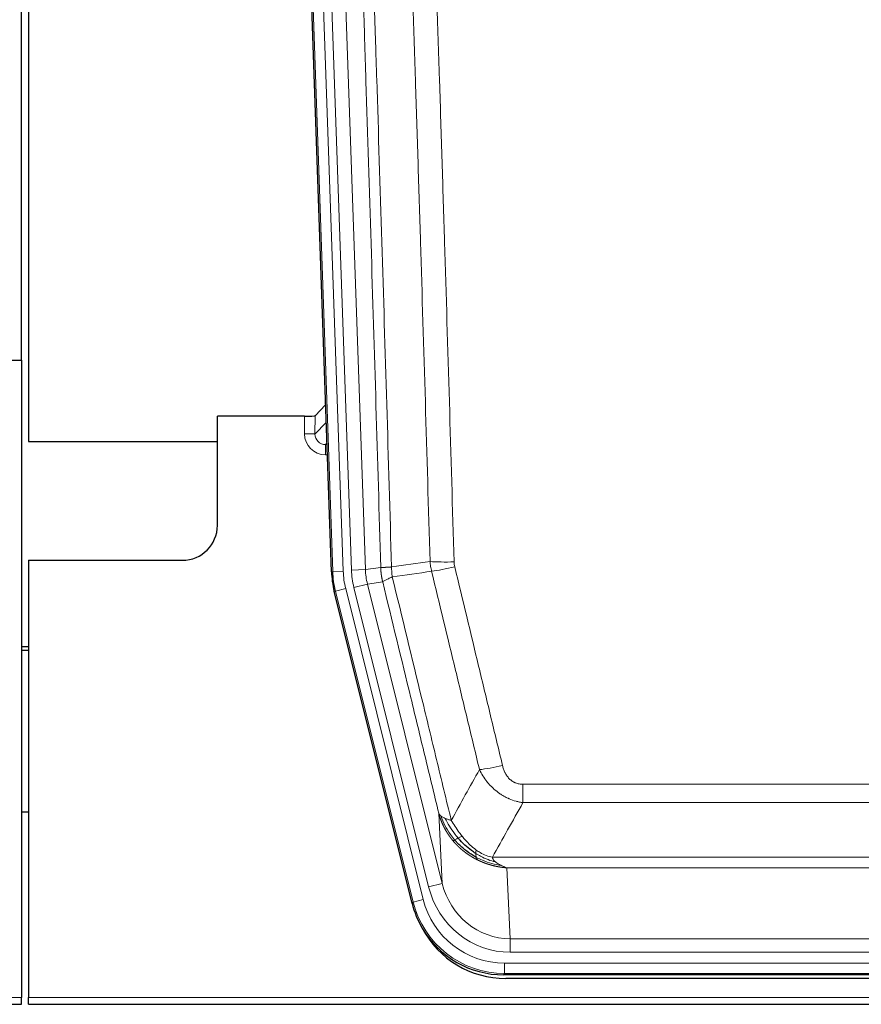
# Model space of a CAD drawing. Header units: inches. Extents: x 0 to 29700, y -16 to 21000.
# Tile 19 of 235: x 3267 to 3507, y 8417 to 8699. Entities that reach past the tile are written whole.
import ezdxf

# ---------------------------------------------------------------- set-up
doc = ezdxf.new("R2010")
doc.units = ezdxf.units.IN
doc.layers.add('1', color=7, linetype='Continuous', true_color=0xffffff)

msp = doc.modelspace()

# ---------------------------------------------------------------- linework, layer by layer
at = {"layer": '1', "color": 2, "linetype": 'Continuous', "lineweight": 25}
for p, q in [((3267.266, 8601.509), (3267.266, 9002.089)), ((3269.266, 9001.761), (3269.266, 8578.251)), ((3355.863, 8540.986), (3342.745, 8916.631)), ((3259.31, 8601.501), (3267.267, 8601.501)), ((3267.267, 8601.501), (3267.267, 8419.221)), ((3354.196, 8588.723), (3351.168, 8585.588)), ((3348.17, 8585.486), (3323.267, 8585.486)), ((3323.267, 8554.251), (3323.267, 8585.486)), ((3269.266, 8578.251), (3323.266, 8578.251)), ((3269.267, 8544.251), (3313.267, 8544.251)), ((3269.267, 8544.251), (3269.267, 8419.221)), ((3378.902, 8446.146), (3356.647, 8535.404)), ((3269.267, 8519.518), (3267.267, 8519.518)), ((3267.267, 8518.518), (3269.267, 8518.518)), ((3269.334, 8472.25), (3267.3, 8472.25)), ((3621.47, 8425.706), (3405.064, 8425.706)), ((3620.879, 8424.663), (3405.655, 8424.663)), ((2779.267, 8417.273), (3267.267, 8417.273)), ((3267.267, 8417.273), (3267.267, 8419.221)), ((3269.267, 8417.273), (3269.267, 8419.221)), ((3269.267, 8417.273), (3757.267, 8417.273))]:
    msp.add_line(p, q, dxfattribs=at)
at = {"layer": '1', "color": 110, "linetype": 'Continuous', "lineweight": 13}
for p, q in [((3356.236, 8541.038), (3343.125, 8916.481)), ((3346.12, 8916.586), (3359.23, 8541.143)), ((3348.511, 8915.644), (3361.578, 8541.473)), ((3352.503, 8915.783), (3365.57, 8541.612)), ((3348.159, 8580.439), (3348.17, 8585.486)), ((3351.168, 8585.588), (3351.158, 8580.357)), ((3351.158, 8580.357), (3354.372, 8583.685)), ((3354.577, 8577.792), (3354.15, 8577.349)), ((3354.15, 8577.349), (3354.15, 8574.43)), ((3354.15, 8577.349), (3354.593, 8577.349)), ((3354.15, 8574.43), (3354.695, 8574.43)), ((3355.863, 8540.986), (3356.236, 8541.038)), ((3359.23, 8541.143), (3356.236, 8541.038)), ((3361.578, 8541.473), (3365.57, 8541.612)), ((3365.57, 8541.612), (3369.946, 8542.227)), ((3370.502, 8538.089), (3366.151, 8537.477)), ((3357.021, 8535.456), (3356.647, 8535.404)), ((3359.928, 8536.181), (3357.021, 8535.456)), ((3379.195, 8446.521), (3357.021, 8535.456)), ((3359.928, 8536.181), (3382.102, 8447.246)), ((3362.275, 8536.511), (3366.151, 8537.477)), ((3383.627, 8450.873), (3362.275, 8536.511)), ((3366.151, 8537.477), (3387.503, 8451.839)), ((3410.596, 8474.953), (3410.596, 8480.194)), ((3410.596, 8480.194), (3615.938, 8480.194)), ((3615.938, 8474.953), (3410.596, 8474.953)), ((3387.503, 8451.839), (3386.545, 8471.894)), ((3401.864, 8459.334), (3624.67, 8459.334)), ((3405.977, 8456.304), (3406.945, 8436.025)), ((3620.557, 8456.304), (3405.977, 8456.304)), ((3383.627, 8450.873), (3387.503, 8451.839)), ((3378.902, 8446.146), (3379.195, 8446.521)), ((3382.102, 8447.246), (3379.195, 8446.521)), ((3406.945, 8432.161), (3406.945, 8436.025)), ((3406.945, 8436.025), (3619.588, 8436.025)), ((3619.588, 8432.161), (3406.945, 8432.161)), ((3405.357, 8426.081), (3405.357, 8429.077)), ((3405.357, 8429.077), (3621.177, 8429.077)), ((3405.357, 8426.081), (3405.064, 8425.706)), ((3621.177, 8426.081), (3405.357, 8426.081)), ((2779.267, 8419.221), (3267.267, 8419.221)), ((3269.267, 8419.221), (3757.267, 8419.221))]:
    msp.add_line(p, q, dxfattribs=at)
at = {"layer": '1', "color": 2, "linetype": 'Continuous', "lineweight": 25}
msp.add_arc((3313.267, 8554.251), 10, 270, 0, dxfattribs=at)
for centre, major_axis, ratio, start_param, end_param in [((3348.17, 8585.591), (-3, 0), 0.0349646, 1.5706703, 3.1078402), ((3382.883, 8541.937, 0), (26.774, 3.763), 0.9986144, 3.0370169, 3.2461684), ((3405.122, 8452.743, 0), (16.66, 21.323), 0.9977958, 2.4794378, 2.7643876), ((3405.681, 8451.68), (16.639, 21.297), 0.9990195, 2.7203481, 3.8043419), ((3405.122, 8452.743, 0), (16.66, 21.323), 0.9977958, 2.7643876, 3.8037475)]:
    msp.add_ellipse(centre, major_axis=major_axis, ratio=ratio, start_param=start_param, end_param=end_param, dxfattribs=at)
at = {"layer": '1', "color": 110, "linetype": 'Continuous', "lineweight": 13}
for centre, major_axis, ratio, start_param, end_param in [((3354.163, 8580.439), (-3.237, -5.067), 0.9977321, 5.2798208, 6.8506171), ((3348.159, 8580.36), (-3, 0.006), 0.0261769, 3.175273, 4.7124429), ((3354.163, 8580.36), (-1.726, -2.474), 0.9943829, 5.3201387, 6.890935), ((3390.9, 8544.932), (-9.996, -0.288), 0.1133347, 0.8101184, 1.5675278), ((3383.248, 8541.988), (-26.766, -3.762), 0.9989218, 6.1786096, 6.387761), ((3383.248, 8541.988, 0), (23.799, 3.345), 0.9986144, 3.0370169, 3.2461684), ((3385.596, 8542.318), (-23.799, -3.345), 0.9986144, 6.1786096, 6.387761), ((3385.596, 8542.318), (-19.844, -2.789), 0.9980617, 6.1786096, 6.387761), ((3391.087, 8543.526), (-9.719, -2.353), 0.1107863, 0.7983441, 1.5439815), ((3404.749, 8486.951), (-9.722, -2.342), 0.1329353, 0.7958322, 1.5387903), ((3406.866, 8457.008, 0), (1.185, -24.82), 0.9658521, 4.9157844, 6.2370968), ((3406.866, 8457.008), (1.001, -20.961), 0.9530564, 4.9157844, 6.2370968), ((3405.408, 8453.11), (-16.651, -21.313), 0.9982842, 5.6210305, 6.9453401), ((3405.408, 8453.11, 0), (14.809, 18.954), 0.9977958, 2.4794378, 3.8037475)]:
    msp.add_ellipse(centre, major_axis=major_axis, ratio=ratio, start_param=start_param, end_param=end_param, dxfattribs=at)
for points, knots in [([(3360.806, 8915.191), (3361.378, 8899.637), (3362.505, 8868.527), (3364.151, 8821.862), (3365.217, 8790.752), (3366.005, 8767.419), (3366.397, 8755.753), (3366.848, 8742.142), (3367.041, 8736.309), (3367.169, 8732.42), (3367.232, 8730.476), (3367.551, 8720.754), (3367.931, 8709.091), (3368.369, 8695.488), (3368.555, 8689.659), (3368.679, 8685.774), (3368.741, 8683.831), (3369.298, 8666.348), (3370.27, 8635.292), (3371.681, 8588.782), (3372.589, 8557.824), (3373.036, 8542.358)], [0, 0, 0, 0, 0.125, 0.25, 0.375, 0.375, 0.4375, 0.46875, 0.484375, 0.484375, 0.5, 0.5, 0.5625, 0.59375, 0.609375, 0.609375, 0.625, 0.625, 0.75, 0.875, 1, 1, 1, 1]), ([(3369.946, 8542.227), (3369.501, 8557.637), (3368.596, 8588.483), (3367.189, 8634.824), (3366.219, 8665.768), (3365.664, 8683.187), (3365.602, 8685.123), (3365.478, 8688.994), (3365.292, 8694.802), (3364.856, 8708.356), (3364.477, 8719.977), (3364.159, 8729.663), (3364.096, 8731.601), (3363.968, 8735.476), (3363.776, 8741.288), (3363.326, 8754.85), (3362.936, 8766.474), (3362.149, 8789.723), (3361.086, 8820.721), (3359.445, 8867.219), (3358.321, 8898.217), (3357.751, 8913.716)], [0, 0, 0, 0, 0.125, 0.25, 0.375, 0.375, 0.390625, 0.390625, 0.40625, 0.4375, 0.5, 0.5, 0.515625, 0.515625, 0.53125, 0.5625, 0.625, 0.625, 0.75, 0.875, 1, 1, 1, 1]), ([(3384.032, 8543.912), (3383.594, 8559.131), (3382.703, 8589.593), (3381.781, 8620.103), (3381.078, 8643.003), (3380.841, 8650.639), (3380.365, 8665.918), (3380.125, 8673.56), (3379.399, 8696.496), (3378.907, 8711.793), (3378.282, 8730.922), (3378.157, 8734.748), (3377.905, 8742.4), (3377.527, 8753.878), (3377.143, 8765.357), (3376.372, 8788.313), (3375.328, 8818.922), (3373.718, 8864.837), (3372.616, 8895.447), (3372.058, 8910.752)], [0, 0, 0, 0, 0.125, 0.25, 0.25, 0.3125, 0.3125, 0.375, 0.375, 0.5, 0.5, 0.53125, 0.53125, 0.5625, 0.625, 0.625, 0.75, 0.875, 1, 1, 1, 1]), ([(3378.942, 8911.096), (3379.499, 8895.771), (3380.6, 8865.123), (3382.207, 8819.151), (3383.25, 8788.504), (3384.02, 8765.519), (3384.403, 8754.026), (3384.781, 8742.534), (3385.032, 8734.872), (3385.157, 8731.042), (3385.781, 8711.888), (3386.272, 8696.572), (3386.998, 8673.608), (3387.237, 8665.956), (3387.713, 8650.658), (3387.949, 8643.012), (3388.651, 8620.084), (3389.572, 8589.536), (3390.462, 8559.036), (3390.9, 8543.798)], [0, 0, 0, 0, 0.125, 0.25, 0.375, 0.375, 0.4375, 0.46875, 0.46875, 0.5, 0.5, 0.625, 0.625, 0.6875, 0.6875, 0.75, 0.75, 0.875, 1, 1, 1, 1]), ([(3391.087, 8542.386), (3391.031, 8542.618), (3390.988, 8542.852), (3390.926, 8543.322), (3390.907, 8543.559), (3390.9, 8543.798)], [0, 0, 0, 0, 0.5, 0.5, 1, 1, 1, 1]), ([(3369.946, 8542.227), (3369.947, 8542.227), (3369.949, 8542.227), (3369.952, 8542.226), (3369.955, 8542.226), (3369.959, 8542.226), (3369.963, 8542.226), (3369.967, 8542.225), (3369.971, 8542.225), (3369.976, 8542.225), (3369.98, 8542.224), (3369.986, 8542.224), (3369.991, 8542.224), (3369.996, 8542.224), (3370.002, 8542.223), (3370.008, 8542.223), (3370.015, 8542.223), (3370.021, 8542.223), (3370.028, 8542.223), (3370.035, 8542.222), (3370.043, 8542.222), (3370.05, 8542.222), (3370.058, 8542.222), (3370.066, 8542.222), (3370.075, 8542.221), (3370.083, 8542.221), (3370.092, 8542.221), (3370.101, 8542.221), (3370.111, 8542.221), (3370.12, 8542.221), (3370.13, 8542.221), (3370.14, 8542.221), (3370.151, 8542.22), (3370.161, 8542.22), (3370.172, 8542.22), (3370.183, 8542.22), (3370.195, 8542.22), (3370.206, 8542.22), (3370.218, 8542.22), (3370.23, 8542.22), (3370.243, 8542.22), (3370.255, 8542.22), (3370.268, 8542.22), (3370.281, 8542.22), (3370.295, 8542.22), (3370.308, 8542.22), (3370.322, 8542.22), (3370.336, 8542.22), (3370.35, 8542.22), (3370.365, 8542.22), (3370.38, 8542.221), (3370.395, 8542.221), (3370.41, 8542.221), (3370.426, 8542.221), (3370.442, 8542.221), (3370.458, 8542.221), (3370.474, 8542.221), (3370.49, 8542.222), (3370.507, 8542.222), (3370.524, 8542.222), (3370.541, 8542.222), (3370.559, 8542.223), (3370.577, 8542.223), (3370.595, 8542.223), (3370.613, 8542.223), (3370.631, 8542.224), (3370.65, 8542.224), (3370.669, 8542.224), (3370.688, 8542.225), (3370.707, 8542.225), (3370.727, 8542.225), (3370.747, 8542.226), (3370.767, 8542.226), (3370.787, 8542.226), (3370.808, 8542.227), (3370.828, 8542.227), (3370.855, 8542.228), (3370.889, 8542.229), (3370.93, 8542.23), (3370.972, 8542.231), (3371.014, 8542.232), (3371.057, 8542.234), (3371.101, 8542.235), (3371.146, 8542.237), (3371.192, 8542.238), (3371.238, 8542.24), (3371.285, 8542.242), (3371.333, 8542.244), (3371.382, 8542.246), (3371.431, 8542.249), (3371.481, 8542.251), (3371.532, 8542.254), (3371.584, 8542.256), (3371.637, 8542.259), (3371.69, 8542.262), (3371.744, 8542.265), (3371.798, 8542.268), (3371.854, 8542.271), (3371.91, 8542.275), (3371.966, 8542.278), (3372.024, 8542.282), (3372.082, 8542.286), (3372.141, 8542.289), (3372.201, 8542.293), (3372.261, 8542.298), (3372.322, 8542.302), (3372.383, 8542.306), (3372.446, 8542.311), (3372.509, 8542.315), (3372.572, 8542.32), (3372.637, 8542.325), (3372.701, 8542.33), (3372.767, 8542.335), (3372.833, 8542.341), (3372.9, 8542.346), (3372.967, 8542.352), (3373.013, 8542.356), (3373.036, 8542.358)], [0, 0, 0, 0, 0.0066687, 0.0133374, 0.0200061, 0.0266746, 0.0333432, 0.0400116, 0.0466801, 0.0533484, 0.0600168, 0.066685, 0.0733532, 0.0800214, 0.0866895, 0.0933575, 0.1000255, 0.1066935, 0.1133614, 0.1200292, 0.126697, 0.1333647, 0.1400324, 0.1467001, 0.1533676, 0.1600352, 0.1667026, 0.1733701, 0.1800374, 0.1867047, 0.193372, 0.2000392, 0.2067064, 0.2133735, 0.2200405, 0.2267075, 0.2333745, 0.2400414, 0.2467082, 0.253375, 0.2600418, 0.2667085, 0.2733751, 0.2800417, 0.2867082, 0.2933747, 0.3000412, 0.3067075, 0.3133739, 0.3200401, 0.3267064, 0.3333725, 0.3400387, 0.3467047, 0.3533708, 0.3600367, 0.3667026, 0.3733685, 0.3800343, 0.3867001, 0.3933658, 0.4000315, 0.4066971, 0.4133626, 0.4200281, 0.4266936, 0.433359, 0.4400243, 0.4466896, 0.4533549, 0.4600201, 0.4666852, 0.4733503, 0.4800154, 0.4866804, 0.4933453, 0.5000102, 0.5125098, 0.5250093, 0.5375088, 0.5500082, 0.5625077, 0.5750071, 0.5875066, 0.600006, 0.6125054, 0.6250049, 0.6375043, 0.6500037, 0.6625032, 0.6750026, 0.6875021, 0.7000016, 0.7125011, 0.7250006, 0.7375001, 0.7499997, 0.7624993, 0.7749989, 0.7874985, 0.7999982, 0.812498, 0.8249977, 0.8374975, 0.8499974, 0.8624973, 0.8749972, 0.8874972, 0.8999973, 0.9124974, 0.9249976, 0.9374978, 0.9499981, 0.9624985, 0.9749989, 0.9874994, 1, 1, 1, 1]), ([(3370.502, 8538.089), (3370.497, 8538.11), (3370.487, 8538.152), (3370.472, 8538.216), (3370.457, 8538.281), (3370.442, 8538.348), (3370.426, 8538.416), (3370.411, 8538.485), (3370.396, 8538.555), (3370.38, 8538.627), (3370.365, 8538.7), (3370.349, 8538.775), (3370.334, 8538.85), (3370.319, 8538.927), (3370.303, 8539.005), (3370.288, 8539.085), (3370.273, 8539.166), (3370.258, 8539.248), (3370.243, 8539.331), (3370.228, 8539.416), (3370.214, 8539.502), (3370.199, 8539.589), (3370.185, 8539.678), (3370.171, 8539.768), (3370.157, 8539.859), (3370.144, 8539.952), (3370.13, 8540.046), (3370.11, 8540.197), (3370.084, 8540.399), (3370.055, 8540.646), (3370.032, 8540.875), (3370.012, 8541.086), (3369.996, 8541.279), (3369.984, 8541.455), (3369.974, 8541.612), (3369.966, 8541.752), (3369.96, 8541.873), (3369.955, 8541.976), (3369.952, 8542.062), (3369.949, 8542.129), (3369.948, 8542.178), (3369.947, 8542.208), (3369.946, 8542.223), (3369.946, 8542.227)], [0, 0, 0, 0, 0.0155037, 0.0313049, 0.0474035, 0.0637997, 0.0804935, 0.097485, 0.1147743, 0.1323613, 0.1502462, 0.1684289, 0.1869096, 0.2056883, 0.224765, 0.2441397, 0.2638126, 0.2837835, 0.3040527, 0.32462, 0.3454856, 0.3666494, 0.3881116, 0.409872, 0.4319308, 0.454288, 0.4769435, 0.4998975, 0.5635611, 0.6228928, 0.6778927, 0.7285606, 0.7748966, 0.8169007, 0.8545729, 0.8879131, 0.9169214, 0.9415977, 0.9619421, 0.9779545, 0.989635, 0.9969835, 1, 1, 1, 1]), ([(3373.248, 8539.523), (3373.173, 8539.989), (3373.13, 8540.459), (3373.072, 8541.404), (3373.056, 8541.88), (3373.036, 8542.358)], [0, 0, 0, 0, 0.5, 0.5, 1, 1, 1, 1]), ([(3398.169, 8484.389), (3397.033, 8489.11), (3395.897, 8493.833), (3393.621, 8503.281), (3392.483, 8508.007), (3389.063, 8522.188), (3386.779, 8531.647), (3384.491, 8541.113)], [0, 0, 0, 0, 0.25, 0.25, 0.5, 0.5, 1, 1, 1, 1]), ([(3391.087, 8542.386), (3393.373, 8532.908), (3395.654, 8523.435), (3399.07, 8509.234), (3400.207, 8504.502), (3402.479, 8495.041), (3403.615, 8490.312), (3404.749, 8485.584)], [0, 0, 0, 0, 0.5, 0.5, 0.75, 0.75, 1, 1, 1, 1]), ([(3370.502, 8538.089), (3370.524, 8538.14), (3370.601, 8538.206), (3370.865, 8538.373), (3371.051, 8538.473), (3371.522, 8538.71), (3371.808, 8538.847), (3372.466, 8539.157), (3372.839, 8539.331), (3373.248, 8539.523)], [0, 0, 0, 0, 0.25, 0.25, 0.5, 0.5, 0.75, 0.75, 1, 1, 1, 1]), ([(3386.545, 8471.894), (3385.214, 8477.402), (3383.882, 8482.912), (3381.214, 8493.937), (3379.879, 8499.451), (3375.868, 8516), (3373.188, 8527.041), (3370.502, 8538.089)], [0, 0, 0, 0, 0.25, 0.25, 0.5, 0.5, 1, 1, 1, 1]), ([(3373.248, 8539.523), (3376.07, 8527.899), (3378.885, 8516.283), (3383.099, 8498.871), (3384.502, 8493.07), (3387.304, 8481.471), (3388.704, 8475.675), (3390.101, 8469.88)], [0, 0, 0, 0, 0.5, 0.5, 0.75, 0.75, 1, 1, 1, 1]), ([(3410.596, 8474.953), (3410.261, 8475.001), (3409.928, 8475.06), (3409.265, 8475.199), (3408.936, 8475.279), (3407.961, 8475.549), (3407.323, 8475.771), (3406.62, 8476.068), (3406.542, 8476.102), (3406.387, 8476.171), (3406.309, 8476.206), (3406.078, 8476.313), (3405.925, 8476.386), (3405.47, 8476.615), (3404.875, 8476.938), (3404.303, 8477.3), (3403.881, 8477.585), (3403.673, 8477.731), (3403.467, 8477.883), (3403.331, 8477.985), (3403.263, 8478.037), (3402.658, 8478.506), (3402.15, 8478.954), (3401.431, 8479.671), (3401.198, 8479.917), (3400.86, 8480.297), (3400.749, 8480.426), (3400.53, 8480.686), (3400.423, 8480.819), (3399.895, 8481.486), (3399.507, 8482.04), (3398.792, 8483.187), (3398.466, 8483.779), (3398.169, 8484.389)], [0, 0, 0, 0, 0.0625, 0.0625, 0.125, 0.125, 0.25, 0.25, 0.265625, 0.265625, 0.28125, 0.28125, 0.3125, 0.3125, 0.375, 0.4375, 0.4375, 0.46875, 0.484375, 0.484375, 0.5, 0.5, 0.625, 0.625, 0.6875, 0.6875, 0.71875, 0.71875, 0.75, 0.75, 0.875, 0.875, 1, 1, 1, 1]), ([(3410.596, 8480.194), (3410.413, 8480.194), (3410.231, 8480.201), (3409.867, 8480.233), (3409.687, 8480.257), (3409.332, 8480.323), (3409.156, 8480.364), (3408.809, 8480.463), (3408.638, 8480.522), (3408.428, 8480.608), (3408.386, 8480.625), (3408.302, 8480.662), (3408.177, 8480.718), (3408.056, 8480.779), (3407.817, 8480.906), (3407.509, 8481.093), (3407.222, 8481.31), (3407.049, 8481.455), (3407.015, 8481.484), (3406.947, 8481.544), (3406.913, 8481.575), (3406.813, 8481.668), (3406.748, 8481.731), (3406.559, 8481.924), (3406.439, 8482.058), (3406.213, 8482.336), (3406.105, 8482.479), (3405.903, 8482.774), (3405.807, 8482.926), (3405.694, 8483.121), (3405.672, 8483.16), (3405.628, 8483.239), (3405.606, 8483.279), (3405.543, 8483.398), (3405.502, 8483.479), (3405.383, 8483.721), (3405.309, 8483.885), (3405.172, 8484.215), (3405.109, 8484.383), (3404.932, 8484.89), (3404.833, 8485.234), (3404.749, 8485.584)], [0, 0, 0, 0, 0.0625, 0.0625, 0.125, 0.125, 0.1875, 0.1875, 0.25, 0.25, 0.265625, 0.265625, 0.28125, 0.3125, 0.3125, 0.375, 0.4375, 0.4375, 0.453125, 0.453125, 0.46875, 0.46875, 0.5, 0.5, 0.5625, 0.5625, 0.625, 0.625, 0.6875, 0.6875, 0.703125, 0.703125, 0.71875, 0.71875, 0.75, 0.75, 0.8125, 0.8125, 0.875, 0.875, 1, 1, 1, 1]), ([(3390.577, 8464.068), (3390.565, 8464.082), (3390.542, 8464.11), (3390.507, 8464.152), (3390.471, 8464.195), (3390.436, 8464.239), (3390.399, 8464.283), (3390.363, 8464.328), (3390.326, 8464.374), (3390.289, 8464.421), (3390.251, 8464.469), (3390.213, 8464.517), (3390.174, 8464.566), (3390.136, 8464.615), (3390.096, 8464.666), (3390.057, 8464.717), (3390.017, 8464.769), (3389.977, 8464.822), (3389.937, 8464.875), (3389.896, 8464.93), (3389.855, 8464.985), (3389.814, 8465.041), (3389.772, 8465.097), (3389.73, 8465.155), (3389.688, 8465.213), (3389.645, 8465.272), (3389.603, 8465.332), (3389.56, 8465.393), (3389.517, 8465.454), (3389.473, 8465.517), (3389.43, 8465.58), (3389.386, 8465.644), (3389.342, 8465.709), (3389.297, 8465.774), (3389.253, 8465.841), (3389.208, 8465.908), (3389.163, 8465.976), (3389.119, 8466.046), (3389.073, 8466.116), (3389.028, 8466.186), (3388.983, 8466.258), (3388.937, 8466.331), (3388.892, 8466.404), (3388.846, 8466.478), (3388.8, 8466.554), (3388.754, 8466.63), (3388.708, 8466.707), (3388.662, 8466.785), (3388.616, 8466.863), (3388.57, 8466.943), (3388.523, 8467.024), (3388.477, 8467.105), (3388.431, 8467.188), (3388.385, 8467.271), (3388.338, 8467.355), (3388.292, 8467.441), (3388.246, 8467.527), (3388.2, 8467.614), (3388.154, 8467.702), (3388.108, 8467.791), (3388.062, 8467.881), (3388.016, 8467.972), (3387.97, 8468.063), (3387.925, 8468.156), (3387.879, 8468.25), (3387.834, 8468.345), (3387.789, 8468.44), (3387.744, 8468.537), (3387.699, 8468.635), (3387.655, 8468.733), (3387.61, 8468.833), (3387.566, 8468.933), (3387.522, 8469.035), (3387.478, 8469.137), (3387.435, 8469.241), (3387.392, 8469.345), (3387.349, 8469.451), (3387.307, 8469.557), (3387.264, 8469.664), (3387.223, 8469.773), (3387.181, 8469.882), (3387.14, 8469.993), (3387.099, 8470.104), (3387.059, 8470.216), (3387.019, 8470.33), (3386.979, 8470.444), (3386.94, 8470.56), (3386.902, 8470.676), (3386.864, 8470.793), (3386.826, 8470.912), (3386.789, 8471.031), (3386.752, 8471.151), (3386.716, 8471.273), (3386.681, 8471.395), (3386.646, 8471.519), (3386.612, 8471.643), (3386.578, 8471.768), (3386.556, 8471.852), (3386.545, 8471.894)], [0, 0, 0, 0, 0.0060657, 0.012223, 0.0184718, 0.0248123, 0.0312443, 0.0377679, 0.0443831, 0.0510899, 0.0578883, 0.0647782, 0.0717598, 0.0788329, 0.0859977, 0.093254, 0.1006019, 0.1080414, 0.1155725, 0.1231952, 0.1309095, 0.1387154, 0.1466129, 0.1546019, 0.1626826, 0.1708549, 0.1791188, 0.1874742, 0.1959213, 0.20446, 0.2130903, 0.2218121, 0.2306256, 0.2395307, 0.2485274, 0.2576156, 0.2667955, 0.276067, 0.2854301, 0.2948848, 0.3044311, 0.314069, 0.3237985, 0.3336196, 0.3435324, 0.3535367, 0.3636326, 0.3738202, 0.3840993, 0.3944701, 0.4049324, 0.4154864, 0.426132, 0.4368691, 0.4476979, 0.4586183, 0.4696303, 0.480734, 0.4919292, 0.503216, 0.5145945, 0.5260645, 0.5376262, 0.5492795, 0.5610244, 0.5728609, 0.584789, 0.5968087, 0.60892, 0.621123, 0.6334175, 0.6458037, 0.6582815, 0.6708509, 0.6835119, 0.6962645, 0.7091087, 0.7220445, 0.735072, 0.748191, 0.7614017, 0.774704, 0.7880979, 0.8015834, 0.8151605, 0.8288293, 0.8425896, 0.8564416, 0.8703852, 0.8844204, 0.8985472, 0.9127656, 0.9270756, 0.9414773, 0.9559705, 0.9705554, 0.9852319, 1, 1, 1, 1]), ([(3386.545, 8471.894), (3386.602, 8471.751), (3386.684, 8471.614), (3386.898, 8471.353), (3387.029, 8471.229), (3387.184, 8471.112)], [0, 0, 0, 0, 0.5, 0.5, 1, 1, 1, 1]), ([(3391.067, 8464.298), (3390.632, 8464.808), (3390.222, 8465.338), (3388.692, 8467.52), (3387.796, 8469.299), (3387.184, 8471.112)], [0, 0, 0, 0, 0.25, 0.25, 1, 1, 1, 1]), ([(3387.184, 8471.112), (3387.34, 8470.986), (3387.52, 8470.867), (3387.925, 8470.643), (3388.149, 8470.538), (3388.394, 8470.44)], [0, 0, 0, 0, 0.5, 0.5, 1, 1, 1, 1]), ([(3392.053, 8464.825), (3391.681, 8465.257), (3391.324, 8465.701), (3389.964, 8467.52), (3389.093, 8468.974), (3388.394, 8470.44)], [0, 0, 0, 0, 0.25, 0.25, 1, 1, 1, 1]), ([(3388.394, 8470.44), (3388.64, 8470.333), (3388.907, 8470.233), (3389.477, 8470.047), (3389.781, 8469.96), (3390.101, 8469.88)], [0, 0, 0, 0, 0.5, 0.5, 1, 1, 1, 1]), ([(3393.277, 8465.274), (3392.978, 8465.644), (3392.688, 8466.022), (3391.561, 8467.552), (3390.795, 8468.74), (3390.101, 8469.88)], [0, 0, 0, 0, 0.25, 0.25, 1, 1, 1, 1]), ([(3391.067, 8464.298), (3391.098, 8464.315), (3391.13, 8464.333), (3391.264, 8464.408), (3391.377, 8464.471), (3391.627, 8464.607), (3391.763, 8464.679), (3391.955, 8464.776), (3392.003, 8464.801), (3392.053, 8464.825)], [0, 0, 0, 0, 0.125, 0.125, 0.5, 0.5, 0.875, 0.875, 1, 1, 1, 1]), ([(3392.053, 8464.825), (3392.151, 8464.873), (3392.253, 8464.921), (3392.51, 8465.035), (3392.667, 8465.099), (3392.978, 8465.205), (3393.131, 8465.248), (3393.277, 8465.274)], [0, 0, 0, 0, 0.25, 0.25, 0.625, 0.625, 1, 1, 1, 1]), ([(3397.246, 8461.395), (3397.066, 8461.526), (3396.887, 8461.661), (3396.18, 8462.22), (3395.666, 8462.679), (3394.672, 8463.66), (3394.192, 8464.182), (3393.578, 8464.905), (3393.426, 8465.089), (3393.277, 8465.274)], [0, 0, 0, 0, 0.125, 0.125, 0.5, 0.5, 0.875, 0.875, 1, 1, 1, 1]), ([(3390.577, 8464.068), (3390.612, 8464.074), (3390.655, 8464.089), (3390.76, 8464.134), (3390.823, 8464.166), (3390.949, 8464.233), (3391.005, 8464.264), (3391.067, 8464.298)], [0, 0, 0, 0, 0.375, 0.375, 0.75, 0.75, 1, 1, 1, 1]), ([(3397.579, 8458.585), (3397.557, 8458.596), (3397.513, 8458.618), (3397.448, 8458.651), (3397.382, 8458.684), (3397.316, 8458.717), (3397.249, 8458.751), (3397.183, 8458.785), (3397.117, 8458.82), (3397.051, 8458.855), (3396.984, 8458.89), (3396.918, 8458.925), (3396.852, 8458.961), (3396.785, 8458.997), (3396.719, 8459.033), (3396.652, 8459.07), (3396.585, 8459.107), (3396.519, 8459.144), (3396.452, 8459.182), (3396.385, 8459.22), (3396.318, 8459.258), (3396.251, 8459.297), (3396.185, 8459.336), (3396.118, 8459.375), (3396.051, 8459.415), (3395.984, 8459.455), (3395.917, 8459.495), (3395.85, 8459.536), (3395.783, 8459.577), (3395.716, 8459.618), (3395.649, 8459.66), (3395.582, 8459.702), (3395.515, 8459.744), (3395.447, 8459.787), (3395.38, 8459.83), (3395.313, 8459.873), (3395.246, 8459.917), (3395.179, 8459.961), (3395.112, 8460.006), (3395.045, 8460.051), (3394.978, 8460.096), (3394.911, 8460.142), (3394.844, 8460.187), (3394.776, 8460.234), (3394.709, 8460.28), (3394.642, 8460.327), (3394.575, 8460.375), (3394.508, 8460.423), (3394.441, 8460.471), (3394.375, 8460.519), (3394.308, 8460.568), (3394.241, 8460.617), (3394.174, 8460.667), (3394.107, 8460.717), (3394.04, 8460.767), (3393.974, 8460.818), (3393.907, 8460.869), (3393.84, 8460.92), (3393.774, 8460.972), (3393.707, 8461.025), (3393.641, 8461.077), (3393.575, 8461.13), (3393.508, 8461.184), (3393.442, 8461.237), (3393.376, 8461.291), (3393.31, 8461.346), (3393.244, 8461.401), (3393.178, 8461.456), (3393.112, 8461.512), (3393.046, 8461.568), (3392.98, 8461.625), (3392.915, 8461.681), (3392.849, 8461.739), (3392.784, 8461.796), (3392.718, 8461.854), (3392.653, 8461.913), (3392.588, 8461.972), (3392.523, 8462.031), (3392.458, 8462.091), (3392.393, 8462.151), (3392.329, 8462.211), (3392.264, 8462.272), (3392.2, 8462.333), (3392.135, 8462.395), (3392.071, 8462.457), (3392.007, 8462.519), (3391.943, 8462.582), (3391.879, 8462.645), (3391.816, 8462.709), (3391.752, 8462.773), (3391.689, 8462.837), (3391.625, 8462.902), (3391.562, 8462.968), (3391.499, 8463.033), (3391.437, 8463.099), (3391.374, 8463.166), (3391.312, 8463.233), (3391.249, 8463.3), (3391.187, 8463.368), (3391.125, 8463.436), (3391.064, 8463.505), (3391.002, 8463.574), (3390.941, 8463.643), (3390.88, 8463.713), (3390.819, 8463.783), (3390.758, 8463.854), (3390.697, 8463.925), (3390.637, 8463.996), (3390.597, 8464.044), (3390.577, 8464.068)], [0, 0, 0, 0, 0.0082024, 0.0164263, 0.0246716, 0.0329384, 0.0412265, 0.0495362, 0.0578672, 0.0662198, 0.0745938, 0.0829892, 0.0914062, 0.0998446, 0.1083045, 0.1167859, 0.1252887, 0.1338131, 0.1423589, 0.1509263, 0.1595151, 0.1681255, 0.1767574, 0.1854108, 0.1940858, 0.2027822, 0.2115002, 0.2202398, 0.2290008, 0.2377835, 0.2465876, 0.2554134, 0.2642606, 0.2731295, 0.2820199, 0.2909319, 0.2998654, 0.3088206, 0.3177973, 0.3267956, 0.3358154, 0.3448569, 0.35392, 0.3630047, 0.3721109, 0.3812388, 0.3903883, 0.3995594, 0.4087522, 0.4179665, 0.4272025, 0.4364601, 0.4457393, 0.4550402, 0.4643627, 0.4737069, 0.4830727, 0.4924601, 0.5018692, 0.5113, 0.5207524, 0.5302265, 0.5397222, 0.5492397, 0.5587788, 0.5683395, 0.577922, 0.5875261, 0.5971519, 0.6067994, 0.6164686, 0.6261595, 0.6358721, 0.6456064, 0.6553624, 0.6651401, 0.6749395, 0.6847606, 0.6946034, 0.704468, 0.7143542, 0.7242622, 0.734192, 0.7441434, 0.7541166, 0.7641115, 0.7741282, 0.7841666, 0.7942268, 0.8043087, 0.8144123, 0.8245377, 0.8346848, 0.8448538, 0.8550444, 0.8652568, 0.875491, 0.885747, 0.8960247, 0.9063242, 0.9166455, 0.9269886, 0.9373534, 0.9477401, 0.9581485, 0.9685787, 0.9790306, 0.9895044, 1, 1, 1, 1]), ([(3397.096, 8460.413), (3397.094, 8460.512), (3397.096, 8460.609), (3397.109, 8460.843), (3397.125, 8460.977), (3397.174, 8461.213), (3397.206, 8461.316), (3397.246, 8461.395)], [0, 0, 0, 0, 0.25, 0.25, 0.625, 0.625, 1, 1, 1, 1]), ([(3397.265, 8459.298), (3397.253, 8459.338), (3397.241, 8459.379), (3397.196, 8459.548), (3397.167, 8459.684), (3397.124, 8459.969), (3397.109, 8460.118), (3397.099, 8460.315), (3397.097, 8460.364), (3397.096, 8460.413)], [0, 0, 0, 0, 0.125, 0.125, 0.5, 0.5, 0.875, 0.875, 1, 1, 1, 1]), ([(3402.735, 8457.996), (3401.324, 8458.316), (3399.888, 8458.857), (3398.017, 8459.85), (3397.554, 8460.121), (3397.096, 8460.413)], [0, 0, 0, 0, 0.75, 0.75, 1, 1, 1, 1]), ([(3401.864, 8459.334), (3400.644, 8459.547), (3399.468, 8460.012), (3397.974, 8460.892), (3397.607, 8461.134), (3397.246, 8461.395)], [0, 0, 0, 0, 0.75, 0.75, 1, 1, 1, 1]), ([(3397.579, 8458.585), (3397.546, 8458.644), (3397.507, 8458.713), (3397.425, 8458.875), (3397.382, 8458.967), (3397.315, 8459.142), (3397.289, 8459.218), (3397.265, 8459.298)], [0, 0, 0, 0, 0.375, 0.375, 0.75, 0.75, 1, 1, 1, 1]), ([(3404.406, 8456.995), (3402.634, 8457.218), (3400.804, 8457.701), (3398.43, 8458.706), (3397.843, 8458.987), (3397.265, 8459.298)], [0, 0, 0, 0, 0.75, 0.75, 1, 1, 1, 1]), ([(3402.735, 8457.996), (3402.616, 8458.092), (3402.506, 8458.192), (3402.258, 8458.451), (3402.133, 8458.615), (3401.947, 8458.96), (3401.885, 8459.142), (3401.864, 8459.334)], [0, 0, 0, 0, 0.25, 0.25, 0.625, 0.625, 1, 1, 1, 1]), ([(3405.977, 8456.304), (3405.955, 8456.306), (3405.911, 8456.309), (3405.844, 8456.314), (3405.778, 8456.32), (3405.711, 8456.326), (3405.644, 8456.331), (3405.577, 8456.338), (3405.51, 8456.344), (3405.443, 8456.35), (3405.376, 8456.357), (3405.309, 8456.364), (3405.241, 8456.371), (3405.174, 8456.379), (3405.106, 8456.386), (3405.039, 8456.394), (3404.971, 8456.402), (3404.903, 8456.41), (3404.835, 8456.419), (3404.767, 8456.427), (3404.699, 8456.436), (3404.63, 8456.445), (3404.562, 8456.454), (3404.494, 8456.464), (3404.425, 8456.474), (3404.356, 8456.484), (3404.288, 8456.494), (3404.219, 8456.504), (3404.15, 8456.515), (3404.081, 8456.526), (3404.012, 8456.537), (3403.943, 8456.548), (3403.874, 8456.56), (3403.804, 8456.571), (3403.735, 8456.583), (3403.665, 8456.596), (3403.596, 8456.608), (3403.526, 8456.621), (3403.456, 8456.634), (3403.386, 8456.647), (3403.317, 8456.66), (3403.247, 8456.674), (3403.177, 8456.688), (3403.106, 8456.702), (3403.036, 8456.716), (3402.966, 8456.731), (3402.896, 8456.746), (3402.825, 8456.761), (3402.755, 8456.776), (3402.684, 8456.792), (3402.614, 8456.807), (3402.543, 8456.824), (3402.472, 8456.84), (3402.401, 8456.856), (3402.331, 8456.873), (3402.26, 8456.89), (3402.189, 8456.908), (3402.118, 8456.925), (3402.046, 8456.943), (3401.975, 8456.961), (3401.904, 8456.98), (3401.833, 8456.998), (3401.761, 8457.017), (3401.69, 8457.036), (3401.619, 8457.056), (3401.547, 8457.075), (3401.476, 8457.095), (3401.404, 8457.115), (3401.333, 8457.136), (3401.261, 8457.157), (3401.189, 8457.178), (3401.117, 8457.199), (3401.046, 8457.22), (3400.974, 8457.242), (3400.902, 8457.264), (3400.83, 8457.286), (3400.758, 8457.309), (3400.686, 8457.332), (3400.614, 8457.355), (3400.542, 8457.378), (3400.47, 8457.402), (3400.398, 8457.426), (3400.326, 8457.45), (3400.254, 8457.475), (3400.182, 8457.5), (3400.109, 8457.525), (3400.037, 8457.55), (3399.965, 8457.576), (3399.893, 8457.602), (3399.82, 8457.628), (3399.748, 8457.654), (3399.676, 8457.681), (3399.604, 8457.708), (3399.531, 8457.736), (3399.459, 8457.763), (3399.387, 8457.791), (3399.314, 8457.819), (3399.242, 8457.848), (3399.169, 8457.877), (3399.097, 8457.906), (3399.025, 8457.935), (3398.952, 8457.965), (3398.88, 8457.995), (3398.808, 8458.025), (3398.735, 8458.056), (3398.663, 8458.086), (3398.591, 8458.118), (3398.518, 8458.149), (3398.446, 8458.181), (3398.374, 8458.213), (3398.301, 8458.245), (3398.229, 8458.278), (3398.157, 8458.311), (3398.084, 8458.344), (3398.012, 8458.378), (3397.94, 8458.411), (3397.868, 8458.446), (3397.796, 8458.48), (3397.724, 8458.515), (3397.651, 8458.55), (3397.603, 8458.573), (3397.579, 8458.585)], [0, 0, 0, 0, 0.007775, 0.0155603, 0.0233558, 0.0311618, 0.038978, 0.0468046, 0.0546416, 0.0624889, 0.0703466, 0.0782147, 0.0860931, 0.093982, 0.1018813, 0.109791, 0.1177112, 0.1256417, 0.1335828, 0.1415343, 0.1494962, 0.1574687, 0.1654516, 0.173445, 0.1814489, 0.1894634, 0.1974883, 0.2055238, 0.2135699, 0.2216264, 0.2296936, 0.2377713, 0.2458596, 0.2539585, 0.2620679, 0.270188, 0.2783187, 0.28646, 0.2946119, 0.3027745, 0.3109477, 0.3191316, 0.3273261, 0.3355314, 0.3437472, 0.3519738, 0.3602111, 0.3684591, 0.3767178, 0.3849872, 0.3932673, 0.4015582, 0.4098598, 0.4181722, 0.4264954, 0.4348293, 0.443174, 0.4515295, 0.4598958, 0.4682728, 0.4766607, 0.4850594, 0.493469, 0.5018893, 0.5103206, 0.5187626, 0.5272155, 0.5356793, 0.544154, 0.5526395, 0.561136, 0.5696433, 0.5781615, 0.5866906, 0.5952307, 0.6037817, 0.6123436, 0.6209165, 0.6295003, 0.638095, 0.6467007, 0.6553174, 0.6639451, 0.6725838, 0.6812334, 0.6898941, 0.6985657, 0.7072484, 0.7159421, 0.7246468, 0.7333625, 0.7420893, 0.7508272, 0.759576, 0.768336, 0.777107, 0.7858891, 0.7946823, 0.8034866, 0.812302, 0.8211284, 0.829966, 0.8388147, 0.8476746, 0.8565455, 0.8654276, 0.8743209, 0.8832252, 0.8921408, 0.9010675, 0.9100054, 0.9189544, 0.9279147, 0.9368861, 0.9458688, 0.9548626, 0.9638676, 0.9728839, 0.9819114, 0.9909501, 1, 1, 1, 1]), ([(3404.406, 8456.995), (3404.332, 8457.031), (3404.258, 8457.067), (3403.962, 8457.214), (3403.74, 8457.332), (3403.313, 8457.582), (3403.108, 8457.714), (3402.855, 8457.9), (3402.794, 8457.947), (3402.735, 8457.996)], [0, 0, 0, 0, 0.125, 0.125, 0.5, 0.5, 0.875, 0.875, 1, 1, 1, 1]), ([(3405.977, 8456.304), (3405.824, 8456.37), (3405.648, 8456.444), (3405.265, 8456.607), (3405.058, 8456.697), (3404.7, 8456.857), (3404.554, 8456.925), (3404.406, 8456.995)], [0, 0, 0, 0, 0.375, 0.375, 0.75, 0.75, 1, 1, 1, 1])]:
    msp.add_open_spline(points, degree=3, knots=knots, dxfattribs=at)
for points in [[(3373.036, 8542.358), (3376.701, 8542.878), (3380.366, 8543.396), (3384.032, 8543.912)], [(3384.491, 8541.113), (3384.379, 8541.572), (3384.19, 8542.499), (3384.073, 8543.439), (3384.032, 8543.912)], [(3384.491, 8541.113), (3380.743, 8540.585), (3376.995, 8540.055), (3373.248, 8539.523)], [(3390.101, 8469.88), (3392.776, 8474.721), (3395.465, 8479.558), (3398.169, 8484.389)], [(3410.596, 8474.953), (3407.668, 8469.752), (3404.757, 8464.546), (3401.864, 8459.334)]]:
    msp.add_open_spline(points, degree=3, dxfattribs=at)
at = {"layer": '1', "color": 2, "linetype": 'Continuous', "lineweight": 25}
for points in [[(3397.096, 8460.413), (3396.867, 8460.56), (3396.64, 8460.711), (3395.738, 8461.337), (3395.079, 8461.853), (3393.809, 8462.964), (3393.199, 8463.56), (3392.428, 8464.396), (3392.238, 8464.609), (3392.053, 8464.825)], [(3397.265, 8459.298), (3396.976, 8459.453), (3396.689, 8459.615), (3395.555, 8460.293), (3394.732, 8460.865), (3393.167, 8462.125), (3392.426, 8462.812), (3391.508, 8463.792), (3391.284, 8464.043), (3391.067, 8464.298)]]:
    msp.add_open_spline(points, degree=3, knots=[0, 0, 0, 0, 0.125, 0.125, 0.5, 0.5, 0.875, 0.875, 1, 1, 1, 1], dxfattribs=at)

doc.saveas('drawing.dxf')
